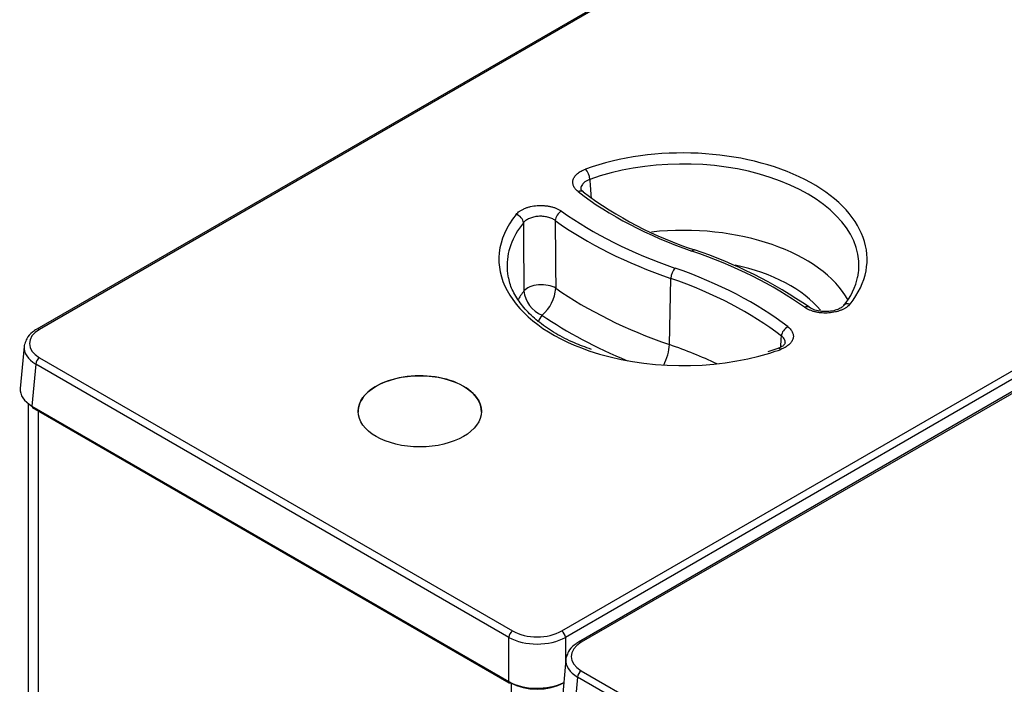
# Model space of a CAD drawing. Header units: millimetres. Extents: x 10 to 281, y 0 to 180.
# Tile 57 of 67: x 220 to 238, y 134 to 147. Entities that reach past the tile are written whole.
import ezdxf

# ---------------------------------------------------------------- set-up
doc = ezdxf.new("R2010")
doc.units = ezdxf.units.MM
doc.layers.add('134.134_BW4_CTM-', color=7, linetype='Continuous')
doc.layers.add('Standard', color=7, linetype='Continuous')

# ---------------------------------------------------------------- blocks, each defined once
blk = doc.blocks.new('SE')
at = {"layer": '134.134_BW4_CTM-', "color": 7, "linetype": 'Continuous'}
for p, q in [((58.773, 85.971), (30.428, 69.606)), ((58.823, 85.966), (30.478, 69.602)), ((40.155, 64.015), (68.5, 80.38)), ((68.57, 80.261), (40.226, 63.896)), ((68.814, 80.174), (40.469, 63.809)), ((68.864, 80.169), (40.519, 63.804)), ((42.152, 69.319), (42.178, 70.544)), ((30.191, 69.285), (30.12, 68.507)), ((44.164, 69.249), (43.973, 69.185)), ((30.478, 69.076), (39.244, 64.015)), ((30.408, 68.957), (30.337, 68.18)), ((39.174, 63.896), (30.408, 68.957)), ((30.269, 68.225), (30.269, 58.009)), ((30.337, 68.18), (39.174, 63.078)), ((30.347, 68.155), (39.184, 63.053)), ((30.451, 68.095), (30.451, 57.763)), ((36.382, 68.067), (36.382, 68.066)), ((38.668, 68.066), (38.668, 68.067)), ((39.174, 63.078), (39.174, 63.896)), ((40.226, 63.896), (40.226, 63.422)), ((40.232, 63.488), (40.161, 62.71)), ((40.449, 63.16), (40.378, 62.383)), ((49.214, 58.099), (40.449, 63.16)), ((40.519, 63.278), (49.285, 58.218)), ((39.226, 52.697), (39.226, 63.046))]:
    blk.add_line(p, q, dxfattribs=at)
for centre, radius, start, end in [((1095.334, 142.376), 1056.978, 183.797086, 183.815393), ((44.871, 77.91), 7.199, 233.1364, 251.7706), ((773.146, 76.039), 733.714, 180.348573, 180.447031), ((824.765, 77.685), 784.754, 180.443007, 180.534564), ((39.955, 63.079), 8.426, 55.3514, 71.5678), ((44.493, 70.804), 1.171, 319.4058, 349.2402), ((39.998, 70.37), 0.546, 185.7936, 247.6566), ((39.338, 70.411), 0.709, 309.6232, 356.2017)]:
    blk.add_arc(centre, radius, start, end, dxfattribs=at)
for centre, major_axis, ratio, start_param, end_param in [((42.404, 70.9), (-3.412, 0), 0.57735, 2.707334, 5.270538), ((42.404, 70.782), (-3.262, 0), 0.57735, 3.116897, 5.270538), ((40.597, 72.448), (-0.051, 0.141), 0.432431, 4.052388, 5.588278), ((40.46, 72.032), (-0.092, -0.118), 0.655377, 3.141713, 4.011698), ((46.303, 74.66), (-7.279, 0), 0.57735, 0.639038, 1.032356), ((42.404, 70.9), (3.412, 0), 0.57735, 2.706346, 4.175678), ((39.31, 71.608), (-0.117, 0.094), 0.740371, 3.714179, 5.250069), ((40.151, 71.668), (-0.087, -0.122), 0.634748, 3.985382, 5.521272), ((46.332, 74.678), (-7.951, 0), 0.57735, 0.680267, 1.032356), ((42.404, 70.782), (3.262, 0), 0.57735, 2.706346, 3.166288), ((46.332, 74.559), (-8.101, 0), 0.57735, 0.680267, 1.032356), ((42.404, 69.582), (-3.211, 0), 0.57735, 3.44768, 4.895118), ((42.57, 70.93), (-0.049, -0.142), 0.418697, 3.141174, 3.830586), ((38.493, 67.112), (7.951, 0), 0.57735, 0.683359, 1.032356), ((42.404, 70.782), (3.262, 0), 0.57735, 3.166288, 3.271662), ((42.255, 70.614), (-0.049, -0.142), 0.418697, 3.830586, 5.366475), ((38.523, 67.129), (7.279, 0), 0.57735, 0.642644, 1.032356), ((42.404, 69.267), (-2.811, 0), 0.57735, 3.579316, 4.36139), ((42.404, 70.782), (-3.262, 0), 0.57735, 3.029481, 3.116897), ((38.523, 67.011), (7.129, 0), 0.57735, 0.642644, 1.032356), ((42.404, 69.582), (3.211, 0), 0.57735, -3.548048, -3.447379), ((39.776, 70.245), (-0.35, -0.004), 0.522024, 3.826565, 5.869638), ((46.332, 73.36), (-8.152, 0), 0.57735, 0.690072, 1.032356), ((45.499, 69.948), (0.117, -0.094), 0.740711, 2.107541, 3.149394), ((44.658, 69.888), (-0.087, -0.122), 0.633158, 3.141167, 3.98349), ((45.499, 69.948), (0.117, -0.094), 0.740711, 3.149394, 3.18078), ((42.404, 69.267), (2.811, 0), 0.57735, -3.518881, -3.436005), ((46.332, 73.045), (-8.552, 0), 0.57735, 0.699773, 0.952466), ((30.936, 69.339), (0.647, 0), 0.575771, 2.357564, 3.925621), ((30.478, 69.52), (0.05, -0.0866), 0.57735, 2.356194, 3.141593), ((44.349, 69.525), (-0.092, -0.119), 0.653617, 4.009315, 5.545204), ((30.936, 69.257), (0.746, -0.009), 0.576137, 3.096348, 3.932593), ((30.936, 69.257), (0.746, -0.009), 0.576137, 3.00374, 3.096348), ((42.404, 70.9), (3.412, 0), 0.57735, 4.175678, 5.203168), ((41.947, 69.132), (0.13, 0.378), 0.418697, 4.329953, 5.366475), ((38.523, 65.811), (7.078, 0), 0.57735, 0.880913, 1.032356), ((42.404, 70.9), (3.412, 0), 0.57735, -1.080018, -1.011407), ((44.215, 69.108), (0.051, -0.141), 0.43329, 2.446304, 3.14454), ((30.478, 68.994), (-0.05, -0.0866), 0.57735, 3.926991, 5.445427), ((37.525, 68.082), (1.143, 0), 0.57735, 0, 3.166288), ((30.866, 68.481), (0.747, -0.005), 0.575968, 3.092858, 3.929104), ((30.372, 68.198), (0.025, 0.0433), 0.57735, 2.303835, 3.141593), ((37.525, 68.082), (1.143, 0), 0.57735, 6.25849, 6.283185), ((39.244, 63.933), (-0.05, -0.0866), 0.57735, 3.926991, 5.445427), ((39.7, 64.197), (0.745, 0), 0.570409, 3.92836, 5.496418), ((39.7, 64.279), (-0.645, 0), 0.578934, 0.786768, 2.354825), ((40.155, 63.933), (0.05, -0.0866), 0.57735, 0.837758, 2.356194), ((40.977, 63.541), (0.647, 0), 0.575771, 2.357564, 3.925621), ((40.519, 63.723), (0.05, -0.0866), 0.57735, 2.356194, 3.141593), ((40.977, 63.46), (0.746, -0.009), 0.576137, 3.00374, 3.096348), ((40.977, 63.46), (0.746, -0.009), 0.576137, 3.096348, 3.932593), ((40.519, 63.197), (-0.05, -0.0866), 0.57735, 3.926991, 5.445427), ((39.209, 63.096), (0.025, 0.0433), 0.57735, 2.303835, 3.141593), ((39.7, 63.381), (-0.745, 0), 0.574671, 0.786768, 2.294429), ((39.209, 63.096), (0.025, 0.0433), 0.57735, 3.141593, 3.926991), ((39.7, 63.34), (0.695, 0), 0.578934, 3.92836, 5.496418), ((40.19, 63.096), (-0.025, 0.0433), 0.57735, -3.926991, -3.871335)]:
    blk.add_ellipse(centre, major_axis=major_axis, ratio=ratio, start_param=start_param, end_param=end_param, dxfattribs=at)
blk.add_ellipse((37.525, 68.083), major_axis=(-1.143, 0), ratio=0.57735, dxfattribs=at)
for points, knots in [([(40.46, 72.154), (40.439, 72.17), (40.422, 72.187), (40.393, 72.223), (40.382, 72.242), (40.366, 72.281), (40.362, 72.301), (40.361, 72.34), (40.364, 72.36), (40.373, 72.389), (40.377, 72.399), (40.387, 72.418), (40.393, 72.428), (40.413, 72.455), (40.429, 72.473), (40.468, 72.505), (40.491, 72.521), (40.54, 72.548), (40.567, 72.56), (40.597, 72.571)], [0, 0, 0, 0, 0.125, 0.125, 0.25, 0.25, 0.375, 0.375, 0.5, 0.5, 0.5625, 0.5625, 0.625, 0.625, 0.75, 0.75, 0.875, 0.875, 1, 1, 1, 1]), ([(40.676, 72.379), (40.655, 72.372), (40.636, 72.364), (40.602, 72.345), (40.586, 72.335), (40.559, 72.312), (40.547, 72.3), (40.529, 72.275), (40.522, 72.261), (40.513, 72.234), (40.511, 72.22), (40.511, 72.205), (40.511, 72.204), (40.511, 72.203)], [0, 0, 0, 0, 0.197169, 0.197169, 0.394339, 0.394339, 0.591508, 0.591508, 0.788677, 0.788677, 0.985847, 0.985847, 1, 1, 1, 1]), ([(40.557, 72.15), (40.545, 72.158), (40.517, 72.179), (40.512, 72.197), (40.512, 72.201), (40.513, 72.203)], [0, 0, 0, 0, 0.26451, 0.766642, 1, 1, 1, 1]), ([(39.31, 71.73), (39.328, 71.753), (39.35, 71.773), (39.39, 71.801), (39.405, 71.81), (39.436, 71.827), (39.468, 71.843), (39.503, 71.856), (39.54, 71.868), (39.56, 71.873), (39.619, 71.886), (39.659, 71.892), (39.744, 71.898), (39.786, 71.898), (39.849, 71.893), (39.87, 71.891), (39.911, 71.885), (39.95, 71.877), (39.988, 71.867), (40.025, 71.855), (40.043, 71.848), (40.094, 71.826), (40.124, 71.809), (40.151, 71.79)], [0, 0, 0, 0, 0.125, 0.125, 0.1875, 0.1875, 0.25, 0.3125, 0.3125, 0.375, 0.375, 0.5, 0.5, 0.625, 0.625, 0.6875, 0.6875, 0.75, 0.8125, 0.8125, 0.875, 0.875, 1, 1, 1, 1]), ([(40.035, 71.618), (40.016, 71.632), (39.995, 71.644), (39.959, 71.66), (39.947, 71.665), (39.921, 71.674), (39.894, 71.681), (39.866, 71.687), (39.838, 71.692), (39.823, 71.693), (39.779, 71.697), (39.75, 71.697), (39.69, 71.693), (39.662, 71.689), (39.621, 71.679), (39.607, 71.675), (39.581, 71.667), (39.556, 71.657), (39.534, 71.646), (39.512, 71.634), (39.502, 71.627), (39.474, 71.607), (39.458, 71.592), (39.446, 71.576)], [0, 0, 0, 0, 0.125, 0.125, 0.1875, 0.1875, 0.25, 0.3125, 0.3125, 0.375, 0.375, 0.5, 0.5, 0.625, 0.625, 0.6875, 0.6875, 0.75, 0.8125, 0.8125, 0.875, 0.875, 1, 1, 1, 1]), ([(40.707, 69.23), (40.589, 69.272), (40.367, 69.352), (40.036, 69.523), (39.739, 69.724), (39.495, 69.947), (39.315, 70.182), (39.206, 70.392), (39.183, 70.508), (39.175, 70.555)], [0, 0, 0, 0, 0.12748, 0.285616, 0.443425, 0.601084, 0.7589, 0.917742, 1, 1, 1, 1]), ([(45.499, 70.071), (45.481, 70.049), (45.459, 70.028), (45.419, 70), (45.404, 69.991), (45.374, 69.974), (45.341, 69.959), (45.306, 69.946), (45.269, 69.934), (45.25, 69.928), (45.191, 69.915), (45.15, 69.909), (45.066, 69.903), (45.024, 69.903), (44.961, 69.908), (44.94, 69.91), (44.899, 69.916), (44.859, 69.924), (44.821, 69.934), (44.785, 69.946), (44.767, 69.953), (44.716, 69.974), (44.685, 69.991), (44.658, 70.01)], [0, 0, 0, 0, 0.125, 0.125, 0.1875, 0.1875, 0.25, 0.3125, 0.3125, 0.375, 0.375, 0.5, 0.5, 0.625, 0.625, 0.6875, 0.6875, 0.75, 0.8125, 0.8125, 0.875, 0.875, 1, 1, 1, 1]), ([(45.378, 70.041), (45.374, 70.034), (45.362, 70.019), (45.3, 69.978), (45.199, 69.944), (45.071, 69.927), (44.935, 69.936), (44.824, 69.965), (44.759, 69.997), (44.746, 70.01), (44.745, 70.01)], [0, 0, 0, 0, 0.081845, 0.222291, 0.371906, 0.530027, 0.693804, 0.857037, 0.998133, 1, 1, 1, 1]), ([(30.428, 69.606), (30.396, 69.587), (30.325, 69.54), (30.236, 69.445), (30.215, 69.37), (30.206, 69.334)], [0, 0, 0, 0, 0.259763, 0.704016, 1, 1, 1, 1]), ([(44.349, 69.647), (44.37, 69.631), (44.388, 69.614), (44.417, 69.578), (44.428, 69.559), (44.444, 69.521), (44.448, 69.501), (44.45, 69.461), (44.447, 69.441), (44.437, 69.412), (44.433, 69.402), (44.424, 69.383), (44.418, 69.374), (44.398, 69.346), (44.382, 69.329), (44.343, 69.296), (44.32, 69.28), (44.271, 69.253), (44.244, 69.241), (44.215, 69.23)], [0, 0, 0, 0, 0.125, 0.125, 0.25, 0.25, 0.375, 0.375, 0.5, 0.5, 0.5625, 0.5625, 0.625, 0.625, 0.75, 0.75, 0.875, 0.875, 1, 1, 1, 1]), ([(44.298, 69.35), (44.298, 69.349), (44.299, 69.344), (44.284, 69.317), (44.231, 69.275), (44.183, 69.258), (44.161, 69.25)], [0, 0, 0, 0, 0.166423, 0.513653, 0.809401, 1, 1, 1, 1]), ([(44.299, 69.351), (44.299, 69.355), (44.299, 69.359), (44.299, 69.377), (44.296, 69.39), (44.285, 69.417), (44.277, 69.43), (44.256, 69.455), (44.244, 69.466), (44.229, 69.477)], [0, 0, 0, 0, 0.087603, 0.087603, 0.391735, 0.391735, 0.695868, 0.695868, 1, 1, 1, 1]), ([(40.469, 63.809), (40.437, 63.789), (40.366, 63.743), (40.277, 63.648), (40.256, 63.573), (40.246, 63.537)], [0, 0, 0, 0, 0.259763, 0.704016, 1, 1, 1, 1])]:
    blk.add_open_spline(points, degree=3, knots=knots, dxfattribs=at)
blk.add_open_spline([(44.216, 69.272), (44.221, 69.34), (44.225, 69.409), (44.229, 69.477)], degree=3, dxfattribs=at)

msp = doc.modelspace()

# ---------------------------------------------------------------- block references
at = {"layer": 'Standard', "color": 7}
msp.add_blockref('SE', (189.432, 71.3356), dxfattribs=at)

doc.saveas('drawing.dxf')
